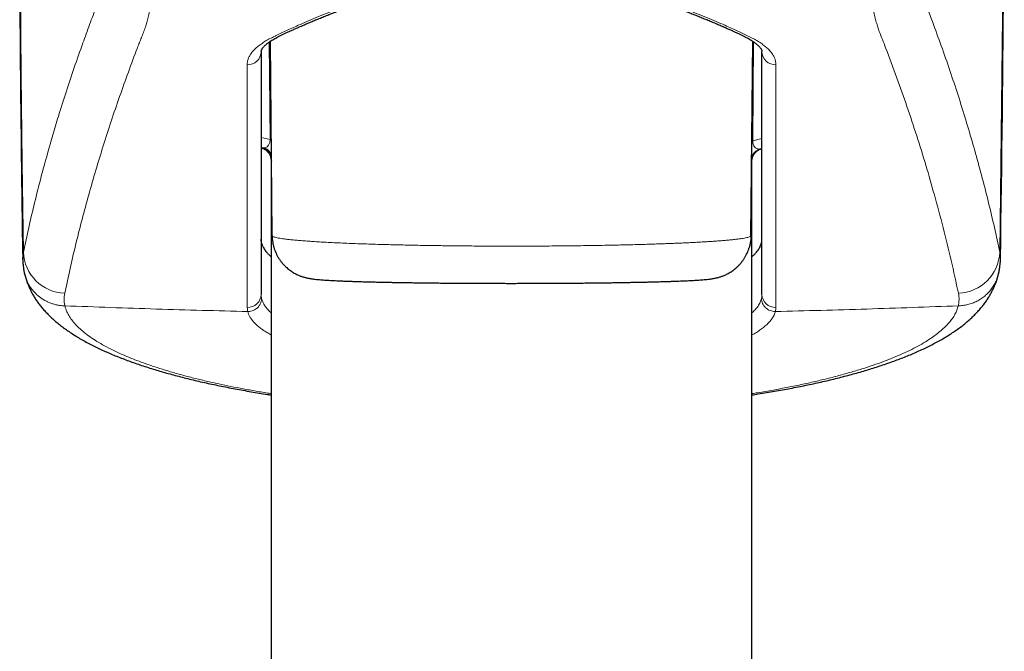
# Model space of a CAD drawing. Header units: millimetres. Extents: x 8 to 791, y 12 to 1717.
# Tile 161 of 256: x 406 to 442, y 1333 to 1356. Entities that reach past the tile are written whole.
import ezdxf

# ---------------------------------------------------------------- set-up
doc = ezdxf.new("R2010")
doc.units = ezdxf.units.MM

msp = doc.modelspace()

# ---------------------------------------------------------------- linework, layer by layer
at = {"color": 8, "linetype": 'Continuous', "lineweight": 0}
for p, q in [((415.204, 1351.839), (415.172, 1355.446)), ((433.113, 1355.455), (433.081, 1351.789)), ((414.875, 1351.906), (415.204, 1351.839)), ((433.081, 1351.789), (433.425, 1351.868)), ((414.962, 1351.522), (414.979, 1351.521)), ((414.979, 1351.521), (415.011, 1351.523)), ((433.34, 1351.482), (433.363, 1351.485)), ((433.363, 1351.485), (433.401, 1351.492)), ((433.401, 1351.492), (433.425, 1351.497)), ((415.257, 1351.104), (415.256, 1351.107)), ((433.045, 1351.079), (433.041, 1351.069)), ((407.607, 1345.67), (407.606, 1345.672)), ((440.692, 1345.67), (440.693, 1345.672))]:
    msp.add_line(p, q, dxfattribs=at)
at = {"color": 7, "linetype": 'Continuous', "lineweight": 30}
for p, q in [((415.282, 1348.27), (415.219, 1355.478)), ((433.017, 1348.27), (433.08, 1355.478)), ((415.233, 1351.154), (415.231, 1351.159)), ((433.058, 1351.121), (433.058, 1351.118)), ((415.25, 1351.067), (415.25, 1085.729)), ((433.05, 1085.729), (433.05, 1351.067)), ((406.115, 1346.856), (406.117, 1346.849)), ((442.183, 1346.857), (442.182, 1346.852))]:
    msp.add_line(p, q, dxfattribs=at)
at = {"color": 8, "linetype": 'Continuous', "lineweight": 0, "flags": 128}
for points in [[(442.145, 1390.281), (442.203, 1387.003), (442.252, 1383.725), (442.293, 1380.447), (442.325, 1377.168), (442.349, 1373.89), (442.364, 1370.611), (442.371, 1367.333), (442.369, 1364.054), (442.358, 1360.776), (442.34, 1357.497), (442.312, 1354.219), (442.276, 1350.941), (442.232, 1347.662)], [(405.961, 1357.331), (405.987, 1354.219), (406.023, 1350.941), (406.067, 1347.662)]]:
    msp.add_lwpolyline(points, dxfattribs=at)
at = {"color": 7, "linetype": 'Continuous', "lineweight": 30}
for centre, start, end in [((-817.745, 1366.387), 359.138071, 1.086707), ((1666.045, 1366.387), 180.411795, 180.861929)]:
    msp.add_arc(centre, 1260.145, start, end, dxfattribs=at)
at = {"color": 8, "linetype": 'Continuous', "lineweight": 0}
for centre, radius, start, end in [((414.381, 1355.098), 0.493, 267.265, 359.0715), ((433.918, 1355.098), 0.493, 180.9285, 272.735), ((414.752, 1351.062), 0.506, 5.0089, 65.4345), ((414.759, 1351.065), 0.506, 8.0884, 64.2948), ((414.796, 1351.079), 0.494, 20.207, 64.2016), ((415.145, 1351.551), 0.294, 68.178, 78.3929), ((433.522, 1351.014), 0.497, 108.6584, 165.648), ((433.143, 1351.539), 0.257, 103.84, 112.4153), ((433.539, 1351.014), 0.498, 106.1174, 172.5153), ((433.509, 1351.012), 0.499, 109.7582, 160.3779), ((415.47, 1351.075), 0.217, 171.6332, 194.2502), ((432.834, 1351.074), 0.212, 345.5847, 1.1917), ((407.664, 1347.733), 1.598, 182.5247, 267.6612), ((440.635, 1347.733), 1.598, 272.3388, 357.4753), ((414.381, 1346.103), 0.493, 267.7947, 359.092), ((433.918, 1346.103), 0.493, 180.908, 272.2053)]:
    msp.add_arc(centre, radius, start, end, dxfattribs=at)
for centre, major_axis, ratio, start_param, end_param in [((414.781, 1352.056), (-0.287, 0.51), 0.608209, 2.969287, 3.969005), ((433.518, 1352.032), (0.314, 0.519), 0.58612, 2.369144, 3.523195)]:
    msp.add_ellipse(centre, major_axis=major_axis, ratio=ratio, start_param=start_param, end_param=end_param, dxfattribs=at)
for points, knots in [([(407.599, 1346.136), (407.664, 1346.44), (407.794, 1347.049), (408.01, 1347.963), (408.241, 1348.876), (408.487, 1349.786), (408.748, 1350.694), (409.025, 1351.602), (409.319, 1352.514), (409.629, 1353.426), (409.954, 1354.331), (410.202, 1355.002), (410.368, 1355.423), (410.443, 1355.606), (410.516, 1355.796), (410.581, 1355.982), (410.638, 1356.172), (410.69, 1356.364), (410.741, 1356.575), (410.794, 1356.814), (410.848, 1357.086), (410.904, 1357.391), (410.958, 1357.713), (411.01, 1358.049), (411.06, 1358.398), (411.108, 1358.755), (411.154, 1359.121), (411.197, 1359.491), (411.239, 1359.866), (411.278, 1360.243), (411.315, 1360.621), (411.348, 1360.974), (411.377, 1361.3), (411.407, 1361.657), (411.442, 1362.087), (411.481, 1362.594), (411.516, 1363.102), (411.55, 1363.608), (411.581, 1364.112), (411.61, 1364.611), (411.636, 1365.104), (411.661, 1365.59), (411.682, 1366.038), (411.7, 1366.446), (411.718, 1366.878), (411.738, 1367.383), (411.76, 1368.004), (411.782, 1368.674), (411.802, 1369.395), (411.818, 1370.078), (411.831, 1370.721), (411.842, 1371.323), (411.849, 1371.863), (411.855, 1372.337), (411.86, 1372.861), (411.864, 1373.5), (411.866, 1374.253), (411.865, 1375.004), (411.862, 1375.705), (411.856, 1376.357), (411.849, 1376.958), (411.84, 1377.556), (411.829, 1378.148), (411.816, 1378.78), (411.799, 1379.449), (411.778, 1380.152), (411.754, 1380.843), (411.73, 1381.479), (411.705, 1382.061), (411.68, 1382.591), (411.654, 1383.111), (411.625, 1383.62), (411.594, 1384.143), (411.56, 1384.677), (411.521, 1385.219), (411.481, 1385.744), (411.438, 1386.262), (411.392, 1386.773), (411.343, 1387.273), (411.298, 1387.689), (411.258, 1388.031), (411.221, 1388.332), (411.18, 1388.644), (411.132, 1388.986), (411.079, 1389.328), (411.022, 1389.665), (410.967, 1389.955), (410.914, 1390.205), (410.865, 1390.418), (410.82, 1390.59), (410.78, 1390.73), (410.742, 1390.852), (410.7, 1390.975), (410.649, 1391.105), (410.592, 1391.227), (410.53, 1391.331), (410.472, 1391.399), (410.419, 1391.441), (410.387, 1391.452), (410.371, 1391.457)], [0, 0, 0, 0, 0.040968, 0.081937, 0.122906, 0.163876, 0.204534, 0.245191, 0.286329, 0.327468, 0.36813, 0.408792, 0.41732, 0.425849, 0.434376, 0.442903, 0.449433, 0.455967, 0.462501, 0.469031, 0.476419, 0.48381, 0.491198, 0.498147, 0.505097, 0.512046, 0.518461, 0.524877, 0.531291, 0.537165, 0.54304, 0.548914, 0.553181, 0.557448, 0.5644, 0.571355, 0.578307, 0.584726, 0.591146, 0.597565, 0.603444, 0.609324, 0.615203, 0.619474, 0.623745, 0.630356, 0.636967, 0.645001, 0.653038, 0.661072, 0.667645, 0.67422, 0.680793, 0.685234, 0.689676, 0.697818, 0.705969, 0.714118, 0.722261, 0.728875, 0.735494, 0.742115, 0.748734, 0.755347, 0.763481, 0.771622, 0.779762, 0.787896, 0.794501, 0.801112, 0.807725, 0.814337, 0.820942, 0.82858, 0.836223, 0.843867, 0.851505, 0.859756, 0.868011, 0.876262, 0.881456, 0.886649, 0.893273, 0.899897, 0.907945, 0.915998, 0.924046, 0.93063, 0.937216, 0.9438, 0.948248, 0.952696, 0.958575, 0.964453, 0.972336, 0.980221, 0.988104, 0.994052, 1, 1, 1, 1]), ([(440.7, 1346.136), (440.613, 1346.542), (440.437, 1347.354), (440.138, 1348.571), (439.825, 1349.746), (439.497, 1350.879), (439.158, 1351.969), (438.798, 1353.059), (438.413, 1354.146), (438.071, 1355.08), (437.825, 1355.684), (437.712, 1355.997), (437.659, 1356.178), (437.605, 1356.38), (437.551, 1356.604), (437.498, 1356.851), (437.444, 1357.12), (437.392, 1357.41), (437.337, 1357.738), (437.28, 1358.108), (437.222, 1358.523), (437.164, 1358.964), (437.112, 1359.402), (437.064, 1359.833), (437.02, 1360.25), (436.978, 1360.684), (436.937, 1361.131), (436.894, 1361.627), (436.85, 1362.173), (436.805, 1362.774), (436.763, 1363.393), (436.725, 1363.992), (436.692, 1364.566), (436.662, 1365.114), (436.634, 1365.671), (436.608, 1366.237), (436.582, 1366.851), (436.556, 1367.514), (436.531, 1368.229), (436.509, 1368.952), (436.491, 1369.64), (436.476, 1370.29), (436.464, 1370.901), (436.454, 1371.515), (436.446, 1372.13), (436.44, 1372.79), (436.435, 1373.495), (436.433, 1374.242), (436.434, 1374.989), (436.437, 1375.688), (436.443, 1376.34), (436.45, 1376.946), (436.459, 1377.548), (436.47, 1378.144), (436.483, 1378.777), (436.5, 1379.444), (436.521, 1380.143), (436.544, 1380.829), (436.569, 1381.464), (436.593, 1382.047), (436.618, 1382.581), (436.645, 1383.105), (436.673, 1383.617), (436.705, 1384.153), (436.742, 1384.71), (436.782, 1385.283), (436.825, 1385.836), (436.867, 1386.336), (436.908, 1386.786), (436.948, 1387.191), (436.989, 1387.58), (437.031, 1387.952), (437.078, 1388.334), (437.129, 1388.72), (437.185, 1389.104), (437.242, 1389.462), (437.297, 1389.772), (437.35, 1390.04), (437.4, 1390.27), (437.45, 1390.481), (437.501, 1390.672), (437.556, 1390.852), (437.614, 1391.018), (437.676, 1391.165), (437.739, 1391.283), (437.802, 1391.371), (437.865, 1391.433), (437.907, 1391.449), (437.928, 1391.457)], [0, 0, 0, 0, 0.054626, 0.109252, 0.163877, 0.21286, 0.261844, 0.310828, 0.359812, 0.408795, 0.436032, 0.442846, 0.449659, 0.456504, 0.463349, 0.47031, 0.477275, 0.48424, 0.4912, 0.499359, 0.507526, 0.515692, 0.523852, 0.530567, 0.537289, 0.544012, 0.550734, 0.557449, 0.565612, 0.573783, 0.581953, 0.590116, 0.596838, 0.603566, 0.610296, 0.617023, 0.623745, 0.631864, 0.63999, 0.648115, 0.656234, 0.662918, 0.669609, 0.676301, 0.682991, 0.689676, 0.697763, 0.705858, 0.713952, 0.72204, 0.728697, 0.735361, 0.742026, 0.74869, 0.755348, 0.763427, 0.771512, 0.779598, 0.787677, 0.794326, 0.800981, 0.807638, 0.814294, 0.820943, 0.829037, 0.837137, 0.845237, 0.853331, 0.859991, 0.866657, 0.873324, 0.87999, 0.886651, 0.894785, 0.902927, 0.911069, 0.919204, 0.925899, 0.932599, 0.939302, 0.946002, 0.952697, 0.960571, 0.968457, 0.976349, 0.984241, 0.992127, 1, 1, 1, 1]), ([(408.861, 1389.888), (408.876, 1389.883), (408.907, 1389.872), (408.959, 1389.833), (409.016, 1389.771), (409.078, 1389.677), (409.135, 1389.568), (409.186, 1389.45), (409.236, 1389.318), (409.29, 1389.156), (409.347, 1388.959), (409.401, 1388.752), (409.45, 1388.539), (409.495, 1388.325), (409.545, 1388.069), (409.6, 1387.765), (409.658, 1387.405), (409.714, 1387.024), (409.767, 1386.621), (409.819, 1386.2), (409.869, 1385.757), (409.917, 1385.289), (409.963, 1384.798), (410.007, 1384.284), (410.05, 1383.749), (410.089, 1383.199), (410.126, 1382.635), (410.161, 1382.06), (410.193, 1381.469), (410.222, 1380.861), (410.249, 1380.236), (410.273, 1379.595), (410.295, 1378.942), (410.313, 1378.284), (410.329, 1377.62), (410.342, 1376.953), (410.352, 1376.28), (410.359, 1375.598), (410.363, 1374.907), (410.364, 1374.21), (410.362, 1373.511), (410.357, 1372.835), (410.35, 1372.185), (410.34, 1371.559), (410.329, 1370.971), (410.317, 1370.422), (410.304, 1369.912), (410.287, 1369.345), (410.266, 1368.725), (410.241, 1368.054), (410.213, 1367.414), (410.184, 1366.808), (410.155, 1366.234), (410.124, 1365.703), (410.094, 1365.213), (410.065, 1364.763), (410.03, 1364.27), (409.99, 1363.739), (409.944, 1363.174), (409.898, 1362.648), (409.851, 1362.159), (409.804, 1361.706), (409.759, 1361.295), (409.715, 1360.923), (409.673, 1360.587), (409.626, 1360.227), (409.572, 1359.848), (409.511, 1359.457), (409.451, 1359.105), (409.392, 1358.787), (409.335, 1358.504), (409.278, 1358.248), (409.221, 1358.019), (409.166, 1357.815), (409.106, 1357.621), (409.043, 1357.439), (408.977, 1357.264), (408.911, 1357.099), (408.845, 1356.938), (408.713, 1356.605), (408.52, 1356.091), (408.243, 1355.336), (407.951, 1354.502), (407.649, 1353.594), (407.386, 1352.76), (407.158, 1352.002), (406.94, 1351.242), (406.713, 1350.405), (406.481, 1349.491), (406.264, 1348.577), (406.133, 1347.967), (406.067, 1347.662)], [0, 0, 0, 0, 0.005547, 0.011093, 0.018539, 0.025988, 0.033435, 0.039059, 0.044684, 0.05185, 0.059019, 0.066185, 0.072125, 0.078066, 0.084005, 0.09203, 0.100056, 0.108128, 0.115942, 0.123763, 0.131584, 0.139399, 0.147338, 0.155282, 0.163221, 0.171229, 0.179026, 0.186831, 0.194636, 0.202433, 0.210371, 0.218317, 0.226262, 0.2342, 0.242006, 0.249818, 0.25763, 0.265436, 0.273382, 0.281336, 0.289291, 0.297238, 0.304385, 0.311534, 0.318681, 0.324605, 0.330532, 0.336456, 0.344464, 0.352472, 0.360527, 0.367715, 0.374906, 0.382094, 0.388053, 0.394013, 0.399972, 0.408026, 0.41608, 0.424183, 0.431371, 0.438563, 0.445752, 0.45171, 0.457669, 0.463627, 0.471678, 0.479729, 0.487828, 0.495066, 0.502307, 0.509546, 0.516304, 0.523064, 0.529822, 0.537768, 0.545714, 0.553664, 0.561615, 0.569563, 0.601796, 0.634029, 0.67701, 0.71999, 0.762971, 0.795209, 0.827447, 0.870584, 0.913722, 0.95686, 1, 1, 1, 1]), ([(439.445, 1389.89), (439.429, 1389.885), (439.397, 1389.875), (439.345, 1389.838), (439.287, 1389.776), (439.223, 1389.682), (439.166, 1389.572), (439.114, 1389.452), (439.064, 1389.323), (439.013, 1389.169), (438.96, 1388.988), (438.909, 1388.793), (438.859, 1388.585), (438.812, 1388.367), (438.767, 1388.139), (438.724, 1387.904), (438.683, 1387.663), (438.636, 1387.37), (438.588, 1387.039), (438.537, 1386.665), (438.491, 1386.293), (438.446, 1385.903), (438.401, 1385.474), (438.355, 1385.003), (438.309, 1384.488), (438.27, 1384.009), (438.237, 1383.576), (438.206, 1383.139), (438.173, 1382.634), (438.138, 1382.058), (438.106, 1381.467), (438.077, 1380.858), (438.05, 1380.234), (438.026, 1379.593), (438.004, 1378.941), (437.986, 1378.283), (437.97, 1377.62), (437.957, 1376.951), (437.947, 1376.277), (437.94, 1375.594), (437.936, 1374.904), (437.935, 1374.208), (437.937, 1373.51), (437.942, 1372.859), (437.948, 1372.255), (437.957, 1371.659), (437.968, 1371.026), (437.984, 1370.357), (438, 1369.734), (438.018, 1369.156), (438.037, 1368.623), (438.055, 1368.152), (438.072, 1367.742), (438.09, 1367.326), (438.113, 1366.849), (438.14, 1366.315), (438.169, 1365.804), (438.198, 1365.315), (438.228, 1364.847), (438.259, 1364.402), (438.29, 1363.979), (438.322, 1363.577), (438.359, 1363.124), (438.4, 1362.662), (438.445, 1362.192), (438.488, 1361.77), (438.531, 1361.372), (438.574, 1361), (438.618, 1360.65), (438.66, 1360.323), (438.703, 1360.019), (438.745, 1359.736), (438.794, 1359.424), (438.848, 1359.103), (438.908, 1358.779), (438.969, 1358.482), (439.031, 1358.204), (439.096, 1357.947), (439.162, 1357.718), (439.23, 1357.511), (439.302, 1357.321), (439.375, 1357.135), (439.447, 1356.956), (439.612, 1356.537), (439.863, 1355.867), (440.189, 1354.961), (440.501, 1354.048), (440.797, 1353.135), (441.076, 1352.226), (441.338, 1351.317), (441.586, 1350.405), (441.818, 1349.491), (442.035, 1348.577), (442.166, 1347.967), (442.232, 1347.662)], [0, 0, 0, 0, 0.005649, 0.011297, 0.018872, 0.02645, 0.034025, 0.039741, 0.045456, 0.052106, 0.058757, 0.065406, 0.071544, 0.077684, 0.083822, 0.089442, 0.095064, 0.100684, 0.108849, 0.115811, 0.122777, 0.129743, 0.136704, 0.144781, 0.152862, 0.160939, 0.16642, 0.1719, 0.179702, 0.187511, 0.19532, 0.203121, 0.211043, 0.218971, 0.226899, 0.234821, 0.24263, 0.250447, 0.258264, 0.266073, 0.274003, 0.28194, 0.289877, 0.297807, 0.304148, 0.310488, 0.318194, 0.325903, 0.333609, 0.339914, 0.34622, 0.352525, 0.356785, 0.361046, 0.367716, 0.374388, 0.381058, 0.387216, 0.393376, 0.399534, 0.405174, 0.410815, 0.416455, 0.42465, 0.431321, 0.437993, 0.444664, 0.450821, 0.45698, 0.463137, 0.468775, 0.474415, 0.480053, 0.488245, 0.495668, 0.503091, 0.511022, 0.518961, 0.526899, 0.534831, 0.5436, 0.55237, 0.561141, 0.569912, 0.612688, 0.655463, 0.698744, 0.742026, 0.784806, 0.827587, 0.870689, 0.913792, 0.956895, 1, 1, 1, 1]), ([(415.388, 1355.667), (415.388, 1355.667), (415.45, 1355.697), (415.579, 1355.759), (415.787, 1355.857), (416.01, 1355.959), (416.268, 1356.076), (416.567, 1356.207), (416.912, 1356.353), (417.281, 1356.503), (417.673, 1356.656), (418.084, 1356.807), (418.457, 1356.936), (418.784, 1357.043), (419.08, 1357.136), (419.408, 1357.233), (419.768, 1357.332), (420.123, 1357.423), (420.472, 1357.505), (420.813, 1357.579), (421.192, 1357.653), (421.613, 1357.725), (422.063, 1357.79), (422.507, 1357.842), (422.932, 1357.88), (423.349, 1357.906), (423.751, 1357.921), (424.178, 1357.927), (424.63, 1357.92), (425.096, 1357.899), (425.547, 1357.865), (425.971, 1357.822), (426.378, 1357.771), (426.764, 1357.712), (427.122, 1357.65), (427.453, 1357.586), (427.787, 1357.515), (428.14, 1357.432), (428.51, 1357.338), (428.91, 1357.228), (429.337, 1357.101), (429.782, 1356.957), (430.207, 1356.81), (430.614, 1356.66), (431.005, 1356.509), (431.376, 1356.358), (431.726, 1356.21), (432.028, 1356.077), (432.288, 1355.96), (432.511, 1355.857), (432.72, 1355.759), (432.849, 1355.697), (432.911, 1355.667), (432.911, 1355.667)], [0, 0, 0, 0, 0.000003, 0.019297, 0.038649, 0.058, 0.077407, 0.10203, 0.126652, 0.151783, 0.176914, 0.201975, 0.227035, 0.242087, 0.257138, 0.275939, 0.294749, 0.313549, 0.330212, 0.346882, 0.363545, 0.384983, 0.406421, 0.426232, 0.446044, 0.464214, 0.482384, 0.500002, 0.521429, 0.542857, 0.562673, 0.582489, 0.600665, 0.618841, 0.636458, 0.651499, 0.66654, 0.685346, 0.704161, 0.722968, 0.747966, 0.772965, 0.797587, 0.822209, 0.84734, 0.872472, 0.897532, 0.922593, 0.941888, 0.961239, 0.98059, 0.999997, 1, 1, 1, 1]), ([(414.358, 1354.605), (414.36, 1354.643), (414.364, 1354.718), (414.396, 1354.83), (414.448, 1354.942), (414.522, 1355.053), (414.618, 1355.163), (414.734, 1355.27), (414.868, 1355.373), (415.021, 1355.474), (415.193, 1355.572), (415.321, 1355.636), (415.388, 1355.667), (415.388, 1355.667)], [0, 0, 0, 0, 0.100003, 0.200056, 0.300058, 0.401949, 0.503893, 0.605783, 0.703934, 0.802084, 0.901036, 0.999987, 1, 1, 1, 1]), ([(432.911, 1355.667), (432.911, 1355.667), (432.977, 1355.636), (433.104, 1355.572), (433.276, 1355.475), (433.43, 1355.374), (433.564, 1355.271), (433.679, 1355.165), (433.774, 1355.057), (433.848, 1354.947), (433.901, 1354.835), (433.935, 1354.72), (433.939, 1354.644), (433.941, 1354.605)], [0, 0, 0, 0, 0.000013, 0.098162, 0.196311, 0.295264, 0.394217, 0.494215, 0.594266, 0.694265, 0.796158, 0.898106, 1, 1, 1, 1]), ([(414.362, 1345.61), (414.362, 1347.317), (414.361, 1350.31), (414.359, 1353.314), (414.358, 1354.605)], [0, 0, 0, 0, 0.570299, 1, 1, 1, 1]), ([(433.941, 1354.605), (433.94, 1353.314), (433.938, 1350.31), (433.937, 1347.317), (433.937, 1345.61)], [0, 0, 0, 0, 0.429701, 1, 1, 1, 1]), ([(414.875, 1351.527), (414.889, 1351.527), (414.912, 1351.525), (414.946, 1351.523), (414.96, 1351.523), (414.962, 1351.522)], [0, 0, 0, 0, 0.615645, 0.943971, 1, 1, 1, 1]), ([(415.256, 1351.107), (415.255, 1351.108), (415.249, 1351.117), (415.237, 1351.133), (415.234, 1351.146), (415.233, 1351.154)], [0, 0, 0, 0, 0.076698, 0.484615, 1, 1, 1, 1]), ([(433.058, 1351.118), (433.058, 1351.112), (433.057, 1351.098), (433.05, 1351.086), (433.045, 1351.079)], [0, 0, 0, 0, 0.404312, 1, 1, 1, 1]), ([(415.282, 1348.269), (415.286, 1348.262), (415.292, 1348.249), (415.332, 1348.23), (415.391, 1348.21), (415.469, 1348.192), (415.565, 1348.174), (415.677, 1348.157), (415.811, 1348.139), (415.97, 1348.121), (416.154, 1348.103), (416.356, 1348.086), (416.57, 1348.07), (416.796, 1348.054), (417.032, 1348.04), (417.292, 1348.025), (417.577, 1348.011), (417.886, 1347.997), (418.207, 1347.983), (418.531, 1347.971), (418.862, 1347.96), (419.194, 1347.949), (419.508, 1347.941), (419.799, 1347.933), (420.068, 1347.927), (420.343, 1347.921), (420.619, 1347.915), (420.896, 1347.91), (421.174, 1347.906), (421.455, 1347.902), (421.738, 1347.898), (422.021, 1347.895), (422.309, 1347.892), (422.603, 1347.889), (422.905, 1347.887), (423.209, 1347.885), (423.51, 1347.884), (423.809, 1347.883), (424.104, 1347.883), (424.4, 1347.883), (424.694, 1347.884), (424.985, 1347.885), (425.3, 1347.886), (425.638, 1347.889), (426.001, 1347.892), (426.362, 1347.895), (426.72, 1347.9), (427.075, 1347.905), (427.426, 1347.911), (427.772, 1347.917), (428.09, 1347.924), (428.382, 1347.93), (428.647, 1347.937), (428.908, 1347.944), (429.16, 1347.951), (429.403, 1347.959), (429.638, 1347.967), (429.867, 1347.975), (430.088, 1347.983), (430.301, 1347.992), (430.51, 1348.001), (430.715, 1348.011), (430.917, 1348.021), (431.111, 1348.031), (431.294, 1348.042), (431.467, 1348.052), (431.63, 1348.063), (431.785, 1348.074), (431.93, 1348.085), (432.066, 1348.097), (432.216, 1348.11), (432.375, 1348.126), (432.532, 1348.145), (432.666, 1348.163), (432.775, 1348.181), (432.863, 1348.199), (432.93, 1348.217), (432.978, 1348.234), (433.009, 1348.252), (433.014, 1348.263), (433.017, 1348.269)], [0, 0, 0, 0, 0.016438, 0.03292, 0.048628, 0.064375, 0.079189, 0.094034, 0.108497, 0.124936, 0.141418, 0.157128, 0.172875, 0.187691, 0.202538, 0.217003, 0.233399, 0.249838, 0.265507, 0.281214, 0.295992, 0.310801, 0.325229, 0.336247, 0.347264, 0.358335, 0.369405, 0.380065, 0.390726, 0.401434, 0.412142, 0.422603, 0.433075, 0.444056, 0.455038, 0.466072, 0.477106, 0.487731, 0.498356, 0.509029, 0.519702, 0.530127, 0.540564, 0.553835, 0.567106, 0.580471, 0.593835, 0.607298, 0.620761, 0.634321, 0.647881, 0.658855, 0.669829, 0.680856, 0.691883, 0.7025, 0.713117, 0.723781, 0.734445, 0.744862, 0.75529, 0.766296, 0.777302, 0.78836, 0.799418, 0.810066, 0.820713, 0.831408, 0.842103, 0.852549, 0.863007, 0.879387, 0.89581, 0.911462, 0.927152, 0.941912, 0.956703, 0.971112, 0.985542, 1, 1, 1, 1]), ([(406.067, 1347.662), (406.059, 1347.624), (406.044, 1347.547), (406.043, 1347.47), (406.042, 1347.431)], [0, 0, 0, 0, 0.500283, 1, 1, 1, 1]), ([(442.232, 1347.662), (442.24, 1347.624), (442.255, 1347.547), (442.256, 1347.47), (442.257, 1347.431)], [0, 0, 0, 0, 0.500285, 1, 1, 1, 1]), ([(406.117, 1346.849), (406.121, 1346.831), (406.134, 1346.771), (406.168, 1346.67), (406.219, 1346.549), (406.281, 1346.433), (406.353, 1346.324), (406.433, 1346.221), (406.523, 1346.123), (406.621, 1346.034), (406.726, 1345.955), (406.838, 1345.884), (406.956, 1345.821), (407.08, 1345.769), (407.207, 1345.728), (407.336, 1345.698), (407.47, 1345.677), (407.561, 1345.672), (407.607, 1345.67)], [0, 0, 0, 0, 0.027789, 0.09182, 0.157244, 0.223149, 0.286739, 0.350771, 0.416194, 0.4821, 0.545689, 0.609721, 0.675145, 0.74105, 0.80464, 0.868671, 0.934095, 1, 1, 1, 1]), ([(442.182, 1346.852), (442.174, 1346.818), (442.153, 1346.728), (442.098, 1346.587), (442.018, 1346.431), (441.92, 1346.286), (441.806, 1346.153), (441.677, 1346.032), (441.535, 1345.928), (441.381, 1345.839), (441.218, 1345.767), (441.048, 1345.715), (440.872, 1345.68), (440.752, 1345.673), (440.692, 1345.67)], [0, 0, 0, 0, 0.051486, 0.13789, 0.224018, 0.310147, 0.39655, 0.482679, 0.568808, 0.655211, 0.741339, 0.827468, 0.913871, 1, 1, 1, 1]), ([(407.606, 1345.672), (407.598, 1345.711), (407.582, 1345.789), (407.575, 1345.905), (407.578, 1346.021), (407.592, 1346.097), (407.599, 1346.136)], [0, 0, 0, 0, 0.249536, 0.499257, 0.749535, 1, 1, 1, 1]), ([(414.875, 1346.095), (414.875, 1346.07), (414.877, 1346.02), (414.887, 1345.97), (414.892, 1345.945)], [0, 0, 0, 0, 0.499781, 1, 1, 1, 1]), ([(433.407, 1345.945), (433.412, 1345.97), (433.422, 1346.02), (433.424, 1346.07), (433.425, 1346.095)], [0, 0, 0, 0, 0.499781, 1, 1, 1, 1]), ([(440.693, 1345.672), (440.701, 1345.711), (440.717, 1345.789), (440.724, 1345.905), (440.721, 1346.021), (440.707, 1346.097), (440.7, 1346.136)], [0, 0, 0, 0, 0.249536, 0.499257, 0.749535, 1, 1, 1, 1]), ([(407.607, 1345.67), (407.616, 1345.633), (407.636, 1345.561), (407.688, 1345.431), (407.768, 1345.28), (407.888, 1345.109), (408.037, 1344.939), (408.216, 1344.77), (408.423, 1344.602), (408.661, 1344.435), (408.928, 1344.27), (409.213, 1344.114), (409.511, 1343.967), (409.81, 1343.833), (410.118, 1343.705), (410.433, 1343.585), (410.765, 1343.467), (411.125, 1343.348), (411.516, 1343.228), (411.937, 1343.109), (412.376, 1342.994), (412.833, 1342.883), (413.293, 1342.78), (413.753, 1342.684), (414.211, 1342.595), (414.683, 1342.511), (415.029, 1342.451), (415.222, 1342.422), (415.25, 1342.418)], [0, 0, 0, 0, 0.028061, 0.056121, 0.100486, 0.14485, 0.189608, 0.234366, 0.279641, 0.324916, 0.370602, 0.416288, 0.456809, 0.49733, 0.534153, 0.570999, 0.607844, 0.644668, 0.685174, 0.725696, 0.766202, 0.806583, 0.846965, 0.88368, 0.920419, 0.957157, 0.993873, 1, 1, 1, 1]), ([(414.381, 1345.46), (414.407, 1345.461), (414.46, 1345.463), (414.542, 1345.482), (414.626, 1345.516), (414.706, 1345.568), (414.78, 1345.638), (414.839, 1345.727), (414.882, 1345.831), (414.889, 1345.906), (414.892, 1345.945)], [0, 0, 0, 0, 0.098439, 0.204475, 0.318105, 0.439324, 0.568128, 0.704512, 0.848471, 1, 1, 1, 1]), ([(414.892, 1345.945), (414.899, 1345.918), (414.914, 1345.863), (414.953, 1345.773), (415.009, 1345.675), (415.088, 1345.57), (415.168, 1345.481), (415.228, 1345.427), (415.25, 1345.408)], [0, 0, 0, 0, 0.150688, 0.301377, 0.497174, 0.693059, 0.888855, 1, 1, 1, 1]), ([(433.05, 1345.408), (433.091, 1345.446), (433.181, 1345.53), (433.283, 1345.662), (433.365, 1345.803), (433.393, 1345.898), (433.407, 1345.945)], [0, 0, 0, 0, 0.219106, 0.478064, 0.739032, 1, 1, 1, 1]), ([(433.05, 1342.418), (433.123, 1342.43), (433.392, 1342.471), (433.842, 1342.55), (434.397, 1342.654), (434.937, 1342.765), (435.459, 1342.881), (435.963, 1343.004), (436.447, 1343.132), (436.905, 1343.264), (437.336, 1343.4), (437.74, 1343.538), (438.121, 1343.681), (438.481, 1343.828), (438.816, 1343.98), (439.128, 1344.136), (439.414, 1344.296), (439.663, 1344.452), (439.877, 1344.604), (440.06, 1344.751), (440.222, 1344.901), (440.363, 1345.052), (440.48, 1345.204), (440.575, 1345.358), (440.648, 1345.513), (440.678, 1345.618), (440.692, 1345.67)], [0, 0, 0, 0, 0.016435, 0.060049, 0.104079, 0.148109, 0.19268, 0.237252, 0.282249, 0.327247, 0.370856, 0.414465, 0.458466, 0.502466, 0.546976, 0.591486, 0.636397, 0.681308, 0.720777, 0.760246, 0.800068, 0.839916, 0.879764, 0.919586, 0.959793, 1, 1, 1, 1]), ([(414.381, 1345.46), (414.376, 1345.485), (414.365, 1345.535), (414.363, 1345.585), (414.362, 1345.61)], [0, 0, 0, 0, 0.499779, 1, 1, 1, 1]), ([(415.25, 1344.591), (415.245, 1344.594), (415.184, 1344.626), (415.084, 1344.685), (414.952, 1344.771), (414.829, 1344.86), (414.712, 1344.958), (414.605, 1345.064), (414.52, 1345.167), (414.456, 1345.267), (414.409, 1345.363), (414.39, 1345.428), (414.381, 1345.46)], [0, 0, 0, 0, 0.008526, 0.118145, 0.215327, 0.31251, 0.433977, 0.555501, 0.676969, 0.784633, 0.892336, 1, 1, 1, 1]), ([(433.918, 1345.46), (433.905, 1345.416), (433.877, 1345.327), (433.801, 1345.198), (433.703, 1345.073), (433.586, 1344.957), (433.451, 1344.845), (433.301, 1344.739), (433.168, 1344.655), (433.077, 1344.607), (433.05, 1344.593)], [0, 0, 0, 0, 0.1488688, 0.2977375, 0.4351658, 0.572594, 0.698445, 0.8242959, 0.9462006, 1, 1, 1, 1]), ([(433.937, 1345.61), (433.936, 1345.585), (433.934, 1345.535), (433.924, 1345.485), (433.918, 1345.46)], [0, 0, 0, 0, 0.499779, 1, 1, 1, 1])]:
    msp.add_open_spline(points, degree=3, knots=knots, dxfattribs=at)
at = {"color": 7, "linetype": 'Continuous', "lineweight": 30}
for points, knots in [([(414.875, 1355.091), (414.875, 1355.092), (414.875, 1355.101), (414.877, 1355.114), (414.882, 1355.133), (414.889, 1355.153), (414.9, 1355.175), (414.916, 1355.202), (414.939, 1355.234), (414.968, 1355.269), (415.003, 1355.306), (415.044, 1355.345), (415.093, 1355.386), (415.148, 1355.429), (415.207, 1355.471), (415.27, 1355.512), (415.338, 1355.553), (415.414, 1355.595), (415.497, 1355.64), (415.589, 1355.686), (415.687, 1355.733), (415.793, 1355.783), (415.907, 1355.835), (416.028, 1355.889), (416.155, 1355.946), (416.293, 1356.007), (416.441, 1356.072), (416.6, 1356.141), (416.764, 1356.21), (416.935, 1356.281), (417.111, 1356.353), (417.293, 1356.426), (417.48, 1356.499), (417.671, 1356.572), (417.868, 1356.645), (418.069, 1356.718), (418.276, 1356.791), (418.487, 1356.863), (418.702, 1356.934), (418.921, 1357.004), (419.143, 1357.072), (419.368, 1357.138), (419.596, 1357.203), (419.827, 1357.265), (420.059, 1357.325), (420.293, 1357.382), (420.53, 1357.436), (420.768, 1357.487), (421.007, 1357.536), (421.247, 1357.581), (421.488, 1357.623), (421.729, 1357.661), (421.971, 1357.696), (422.213, 1357.727), (422.455, 1357.755), (422.697, 1357.779), (422.94, 1357.799), (423.182, 1357.816), (423.425, 1357.829), (423.668, 1357.838), (423.912, 1357.843), (424.156, 1357.845), (424.399, 1357.843), (424.641, 1357.838), (424.883, 1357.828), (425.124, 1357.815), (425.365, 1357.798), (425.605, 1357.778), (425.845, 1357.754), (426.085, 1357.727), (426.325, 1357.696), (426.565, 1357.662), (426.803, 1357.624), (427.041, 1357.583), (427.278, 1357.538), (427.514, 1357.491), (427.75, 1357.44), (427.984, 1357.387), (428.216, 1357.331), (428.446, 1357.272), (428.673, 1357.211), (428.898, 1357.148), (429.121, 1357.083), (429.341, 1357.015), (429.559, 1356.946), (429.774, 1356.876), (429.986, 1356.804), (430.193, 1356.731), (430.395, 1356.658), (430.592, 1356.585), (430.785, 1356.512), (430.973, 1356.439), (431.156, 1356.366), (431.333, 1356.294), (431.506, 1356.223), (431.672, 1356.152), (431.832, 1356.084), (431.986, 1356.016), (432.126, 1355.954), (432.258, 1355.895), (432.379, 1355.841), (432.495, 1355.788), (432.603, 1355.737), (432.704, 1355.689), (432.797, 1355.642), (432.882, 1355.597), (432.96, 1355.554), (433.03, 1355.512), (433.092, 1355.471), (433.15, 1355.43), (433.203, 1355.389), (433.252, 1355.348), (433.294, 1355.308), (433.329, 1355.271), (433.358, 1355.236), (433.38, 1355.205), (433.398, 1355.177), (433.41, 1355.153), (433.417, 1355.133), (433.422, 1355.115), (433.424, 1355.102), (433.424, 1355.093), (433.424, 1355.09)], [0, 0, 0, 0, 0.002482, 0.017592, 0.026692, 0.034617, 0.042453, 0.050551, 0.059127, 0.067364, 0.075412, 0.083373, 0.091308, 0.099255, 0.107228, 0.114179, 0.121522, 0.12891, 0.136372, 0.143924, 0.151575, 0.159325, 0.167169, 0.175097, 0.183096, 0.191107, 0.200211, 0.209121, 0.218093, 0.227111, 0.236155, 0.245206, 0.25424, 0.263234, 0.27219, 0.28119, 0.290224, 0.299226, 0.308195, 0.317127, 0.326021, 0.334875, 0.343688, 0.352468, 0.361114, 0.369724, 0.378289, 0.386801, 0.395252, 0.403637, 0.41195, 0.420185, 0.428338, 0.436462, 0.444543, 0.452566, 0.460543, 0.468486, 0.476407, 0.484318, 0.492232, 0.500156, 0.508057, 0.515925, 0.523788, 0.531656, 0.539537, 0.547444, 0.555388, 0.56338, 0.571433, 0.579557, 0.587716, 0.595893, 0.604153, 0.612491, 0.6209, 0.629373, 0.6379, 0.646472, 0.655078, 0.663721, 0.67246, 0.681267, 0.690147, 0.699085, 0.708063, 0.717064, 0.726069, 0.735054, 0.74402, 0.753063, 0.76211, 0.771166, 0.780217, 0.789252, 0.798262, 0.807236, 0.81617, 0.823807, 0.831831, 0.839784, 0.847655, 0.855437, 0.863124, 0.870719, 0.878227, 0.885665, 0.893059, 0.900465, 0.908074, 0.916105, 0.924125, 0.932143, 0.940178, 0.948264, 0.956459, 0.964855, 0.973603, 0.982718, 0.994385, 1, 1, 1, 1]), ([(414.875, 1355.09), (414.875, 1353.799), (414.875, 1350.795), (414.875, 1347.802), (414.875, 1346.095)], [0, 0, 0, 0, 0.429699, 1, 1, 1, 1]), ([(433.425, 1346.095), (433.425, 1347.802), (433.425, 1350.795), (433.425, 1353.799), (433.425, 1355.09)], [0, 0, 0, 0, 0.570301, 1, 1, 1, 1]), ([(414.875, 1351.525), (414.888, 1351.522), (414.913, 1351.515), (414.952, 1351.5), (414.993, 1351.479), (415.036, 1351.452), (415.078, 1351.419), (415.117, 1351.38), (415.152, 1351.337), (415.183, 1351.289), (415.208, 1351.235), (415.224, 1351.192), (415.229, 1351.165), (415.23, 1351.159)], [0, 0, 0, 0, 0.086819, 0.164208, 0.252701, 0.347196, 0.445349, 0.54566, 0.647268, 0.749668, 0.852555, 0.967004, 1, 1, 1, 1]), ([(433.061, 1351.12), (433.063, 1351.13), (433.069, 1351.159), (433.086, 1351.205), (433.111, 1351.257), (433.141, 1351.304), (433.174, 1351.346), (433.211, 1351.383), (433.25, 1351.415), (433.291, 1351.442), (433.331, 1351.464), (433.37, 1351.48), (433.402, 1351.491), (433.419, 1351.495), (433.425, 1351.496)], [0, 0, 0, 0, 0.054162, 0.159934, 0.262734, 0.362692, 0.459834, 0.55409, 0.645273, 0.733026, 0.816683, 0.894976, 0.965683, 1, 1, 1, 1]), ([(415.231, 1351.153), (415.233, 1351.143), (415.239, 1351.114), (415.248, 1351.074), (415.255, 1351.043), (415.258, 1351.031)], [0, 0, 0, 0, 0.256936, 0.707331, 1, 1, 1, 1]), ([(433.041, 1351.031), (433.044, 1351.042), (433.05, 1351.067), (433.056, 1351.095), (433.06, 1351.113), (433.061, 1351.118)], [0, 0, 0, 0, 0.38927, 0.842243, 1, 1, 1, 1]), ([(415.282, 1348.27), (415.282, 1348.27), (415.283, 1348.225), (415.287, 1348.136), (415.306, 1348.003), (415.326, 1347.901), (415.345, 1347.843), (415.35, 1347.83)], [0, 0, 0, 0, 0.001563, 0.297988, 0.596471, 0.901446, 1, 1, 1, 1]), ([(433.017, 1348.27), (433.017, 1348.27), (433.016, 1348.225), (433.012, 1348.136), (432.993, 1348.003), (432.973, 1347.901), (432.954, 1347.843), (432.949, 1347.829)], [0, 0, 0, 0, 0.001562, 0.297882, 0.596258, 0.901124, 1, 1, 1, 1]), ([(414.938, 1347.874), (414.919, 1347.919), (414.882, 1348.009), (414.877, 1348.1), (414.875, 1348.145)], [0, 0, 0, 0, 0.499199, 1, 1, 1, 1]), ([(414.938, 1347.874), (414.959, 1347.833), (415.002, 1347.75), (415.095, 1347.636), (415.178, 1347.55), (415.233, 1347.504), (415.25, 1347.49)], [0, 0, 0, 0, 0.31718, 0.635211, 0.889515, 1, 1, 1, 1]), ([(433.05, 1347.489), (433.056, 1347.495), (433.094, 1347.526), (433.153, 1347.583), (433.223, 1347.659), (433.28, 1347.733), (433.326, 1347.803), (433.35, 1347.85), (433.361, 1347.874)], [0, 0, 0, 0, 0.043053, 0.248134, 0.453216, 0.637163, 0.821111, 1, 1, 1, 1]), ([(433.361, 1347.874), (433.38, 1347.919), (433.417, 1348.009), (433.422, 1348.1), (433.425, 1348.145)], [0, 0, 0, 0, 0.499199, 1, 1, 1, 1]), ([(415.349, 1347.829), (415.353, 1347.815), (415.366, 1347.768), (415.396, 1347.689), (415.437, 1347.594), (415.484, 1347.503), (415.536, 1347.417), (415.593, 1347.334), (415.654, 1347.257), (415.718, 1347.184), (415.785, 1347.117), (415.854, 1347.056), (415.924, 1347), (415.994, 1346.95), (416.063, 1346.907), (416.13, 1346.869), (416.193, 1346.837), (416.253, 1346.809), (416.31, 1346.786), (416.363, 1346.766), (416.413, 1346.749), (416.461, 1346.734), (416.507, 1346.721), (416.552, 1346.71), (416.596, 1346.7), (416.641, 1346.691), (416.688, 1346.683), (416.74, 1346.674), (416.8, 1346.666), (416.882, 1346.656), (416.975, 1346.646), (417.078, 1346.637), (417.175, 1346.63), (417.275, 1346.623), (417.381, 1346.617), (417.494, 1346.611), (417.611, 1346.605), (417.732, 1346.599), (417.859, 1346.594), (417.991, 1346.588), (418.128, 1346.583), (418.27, 1346.578), (418.417, 1346.574), (418.57, 1346.569), (418.728, 1346.564), (418.891, 1346.56), (419.059, 1346.556), (419.232, 1346.552), (419.41, 1346.548), (419.592, 1346.544), (419.778, 1346.541), (419.969, 1346.537), (420.164, 1346.534), (420.362, 1346.531), (420.564, 1346.528), (420.77, 1346.525), (420.979, 1346.523), (421.191, 1346.52), (421.406, 1346.518), (421.624, 1346.516), (421.844, 1346.514), (422.066, 1346.512), (422.291, 1346.51), (422.517, 1346.509), (422.745, 1346.508), (422.974, 1346.507), (423.204, 1346.506), (423.435, 1346.505), (423.667, 1346.505), (423.899, 1346.505), (424.132, 1346.504), (424.365, 1346.505), (424.597, 1346.505), (424.829, 1346.505), (425.06, 1346.506), (425.291, 1346.507), (425.52, 1346.508), (425.748, 1346.509), (425.975, 1346.51), (426.199, 1346.512), (426.422, 1346.514), (426.642, 1346.515), (426.86, 1346.517), (427.075, 1346.52), (427.288, 1346.522), (427.497, 1346.525), (427.703, 1346.527), (427.906, 1346.53), (428.104, 1346.533), (428.3, 1346.537), (428.491, 1346.54), (428.677, 1346.544), (428.86, 1346.547), (429.038, 1346.551), (429.211, 1346.555), (429.38, 1346.559), (429.543, 1346.564), (429.701, 1346.568), (429.855, 1346.573), (430.002, 1346.577), (430.145, 1346.582), (430.282, 1346.587), (430.413, 1346.592), (430.539, 1346.598), (430.659, 1346.603), (430.774, 1346.609), (430.884, 1346.615), (430.989, 1346.621), (431.09, 1346.628), (431.188, 1346.635), (431.285, 1346.643), (431.387, 1346.652), (431.481, 1346.663), (431.561, 1346.674), (431.62, 1346.684), (431.669, 1346.693), (431.717, 1346.703), (431.764, 1346.714), (431.811, 1346.726), (431.859, 1346.74), (431.91, 1346.757), (431.963, 1346.776), (432.02, 1346.798), (432.08, 1346.824), (432.143, 1346.855), (432.21, 1346.892), (432.28, 1346.934), (432.352, 1346.984), (432.425, 1347.039), (432.497, 1347.101), (432.567, 1347.169), (432.633, 1347.243), (432.696, 1347.321), (432.754, 1347.404), (432.808, 1347.491), (432.855, 1347.581), (432.897, 1347.675), (432.929, 1347.758), (432.944, 1347.81), (432.95, 1347.829)], [0, 0, 0, 0, 0.00173, 0.005851, 0.009936, 0.013984, 0.017992, 0.021959, 0.02588, 0.029751, 0.033562, 0.037302, 0.040955, 0.044504, 0.047928, 0.051216, 0.05437, 0.057408, 0.060365, 0.063287, 0.06623, 0.069238, 0.072382, 0.075742, 0.079413, 0.083516, 0.088217, 0.093765, 0.100589, 0.109598, 0.12369, 0.134891, 0.145287, 0.155177, 0.165629, 0.175722, 0.185583, 0.195287, 0.20488, 0.214389, 0.223834, 0.23323, 0.242585, 0.251907, 0.261202, 0.270474, 0.279726, 0.288961, 0.298182, 0.30739, 0.316586, 0.325773, 0.33495, 0.34412, 0.353282, 0.362438, 0.371588, 0.380732, 0.389872, 0.399007, 0.408139, 0.417267, 0.426392, 0.435514, 0.444634, 0.453752, 0.462868, 0.471983, 0.481096, 0.490209, 0.499322, 0.508434, 0.517547, 0.52666, 0.535774, 0.544888, 0.554004, 0.563122, 0.572241, 0.581363, 0.590488, 0.599615, 0.608746, 0.61788, 0.627019, 0.636162, 0.64531, 0.654463, 0.663623, 0.672789, 0.681963, 0.691145, 0.700337, 0.709538, 0.718751, 0.727977, 0.737217, 0.746475, 0.755752, 0.765052, 0.774379, 0.783738, 0.793138, 0.802585, 0.812095, 0.821683, 0.831376, 0.841212, 0.851251, 0.861597, 0.872443, 0.884229, 0.898332, 0.90711, 0.91277, 0.917622, 0.921828, 0.925569, 0.928984, 0.93218, 0.935245, 0.938258, 0.941271, 0.944335, 0.947503, 0.950812, 0.954279, 0.957898, 0.961649, 0.9655, 0.969423, 0.973395, 0.977399, 0.981424, 0.985464, 0.989513, 0.993569, 0.99763, 1, 1, 1, 1]), ([(406.042, 1347.431), (406.042, 1347.431), (406.042, 1347.43), (406.042, 1347.429), (406.042, 1347.428)], [0, 0, 0, 0, 0.065104, 1, 1, 1, 1]), ([(406.042, 1347.428), (406.042, 1347.422), (406.042, 1347.37), (406.048, 1347.272), (406.061, 1347.132), (406.083, 1346.994), (406.1, 1346.902), (406.112, 1346.856), (406.112, 1346.856)], [0, 0, 0, 0, 0.028082, 0.269419, 0.510743, 0.752653, 0.995796, 1, 1, 1, 1]), ([(442.186, 1346.856), (442.188, 1346.863), (442.202, 1346.916), (442.22, 1347.018), (442.241, 1347.159), (442.254, 1347.295), (442.256, 1347.385), (442.257, 1347.428)], [0, 0, 0, 0, 0.039668, 0.288959, 0.535421, 0.779778, 1, 1, 1, 1]), ([(442.257, 1347.431), (442.257, 1347.431), (442.257, 1347.43), (442.257, 1347.429), (442.257, 1347.428)], [0, 0, 0, 0, 0.064932, 1, 1, 1, 1]), ([(406.116, 1346.849), (406.117, 1346.841), (406.121, 1346.824), (406.126, 1346.807), (406.129, 1346.798)], [0, 0, 0, 0, 0.4597288, 1, 1, 1, 1]), ([(406.13, 1346.792), (406.139, 1346.758), (406.16, 1346.678), (406.202, 1346.556), (406.253, 1346.424), (406.31, 1346.294), (406.375, 1346.165), (406.446, 1346.039), (406.524, 1345.914), (406.61, 1345.79), (406.704, 1345.666), (406.805, 1345.543), (406.915, 1345.422), (407.033, 1345.301), (407.159, 1345.182), (407.295, 1345.063), (407.44, 1344.945), (407.595, 1344.828), (407.759, 1344.713), (407.929, 1344.601), (408.108, 1344.491), (408.293, 1344.384), (408.487, 1344.278), (408.686, 1344.176), (408.888, 1344.078), (409.094, 1343.984), (409.306, 1343.892), (409.524, 1343.801), (409.747, 1343.714), (409.974, 1343.628), (410.207, 1343.546), (410.444, 1343.465), (410.685, 1343.386), (410.93, 1343.31), (411.181, 1343.235), (411.434, 1343.163), (411.693, 1343.093), (411.956, 1343.024), (412.225, 1342.957), (412.496, 1342.892), (412.771, 1342.829), (413.049, 1342.768), (413.332, 1342.709), (413.62, 1342.651), (413.91, 1342.595), (414.204, 1342.541), (414.501, 1342.489), (414.802, 1342.438), (415.052, 1342.398), (415.202, 1342.375), (415.25, 1342.367)], [0, 0, 0, 0, 0.011675, 0.027447, 0.043428, 0.059667, 0.076213, 0.093083, 0.110048, 0.127949, 0.146304, 0.165183, 0.18464, 0.204724, 0.225474, 0.246908, 0.269021, 0.291777, 0.315109, 0.338933, 0.361676, 0.386033, 0.41023, 0.434121, 0.457621, 0.480662, 0.504076, 0.527272, 0.550359, 0.573351, 0.596266, 0.618942, 0.64148, 0.663928, 0.686304, 0.708629, 0.730389, 0.752639, 0.774752, 0.796684, 0.818393, 0.839835, 0.86174, 0.883305, 0.904787, 0.926201, 0.947561, 0.968882, 0.990179, 1, 1, 1, 1]), ([(433.05, 1342.368), (433.128, 1342.38), (433.31, 1342.408), (433.59, 1342.454), (433.889, 1342.505), (434.184, 1342.557), (434.475, 1342.612), (434.764, 1342.668), (435.048, 1342.726), (435.329, 1342.785), (435.606, 1342.847), (435.879, 1342.91), (436.148, 1342.975), (436.413, 1343.042), (436.674, 1343.111), (436.93, 1343.182), (437.181, 1343.254), (437.426, 1343.328), (437.667, 1343.403), (437.905, 1343.482), (438.14, 1343.562), (438.368, 1343.644), (438.592, 1343.729), (438.812, 1343.816), (439.029, 1343.906), (439.24, 1343.999), (439.447, 1344.095), (439.648, 1344.193), (439.844, 1344.295), (440.035, 1344.4), (440.22, 1344.508), (440.399, 1344.619), (440.573, 1344.735), (440.74, 1344.854), (440.9, 1344.977), (441.051, 1345.103), (441.192, 1345.23), (441.325, 1345.359), (441.447, 1345.49), (441.56, 1345.622), (441.663, 1345.754), (441.757, 1345.888), (441.839, 1346.016), (441.908, 1346.137), (441.97, 1346.256), (442.028, 1346.382), (442.082, 1346.515), (442.13, 1346.654), (442.164, 1346.766), (442.179, 1346.832), (442.183, 1346.852)], [0, 0, 0, 0, 0.01627, 0.037478, 0.058694, 0.079643, 0.100931, 0.122243, 0.143595, 0.165001, 0.186477, 0.208073, 0.229769, 0.251512, 0.273317, 0.295201, 0.3172, 0.338981, 0.361008, 0.383253, 0.405693, 0.428301, 0.450439, 0.473436, 0.496507, 0.51967, 0.542938, 0.566323, 0.589829, 0.613451, 0.637175, 0.660972, 0.684743, 0.708628, 0.732197, 0.755326, 0.777894, 0.799808, 0.821014, 0.841497, 0.861275, 0.88039, 0.898899, 0.913985, 0.928861, 0.944359, 0.961011, 0.977381, 0.993494, 1, 1, 1, 1])]:
    msp.add_open_spline(points, degree=3, knots=knots, dxfattribs=at)
at = {"color": 8, "linetype": 'Continuous', "lineweight": 0}
for points in [[(407.606, 1345.672), (408.735, 1345.63), (410.993, 1345.546), (413.252, 1345.489), (414.381, 1345.46)], [(433.918, 1345.46), (433.885, 1345.462), (433.82, 1345.465), (433.724, 1345.493), (433.636, 1345.538), (433.558, 1345.598), (433.494, 1345.673), (433.446, 1345.757), (433.414, 1345.849), (433.41, 1345.913), (433.407, 1345.945)], [(440.693, 1345.672), (439.564, 1345.63), (437.306, 1345.546), (435.048, 1345.489), (433.918, 1345.46)]]:
    msp.add_open_spline(points, degree=3, dxfattribs=at)

doc.saveas('drawing.dxf')
